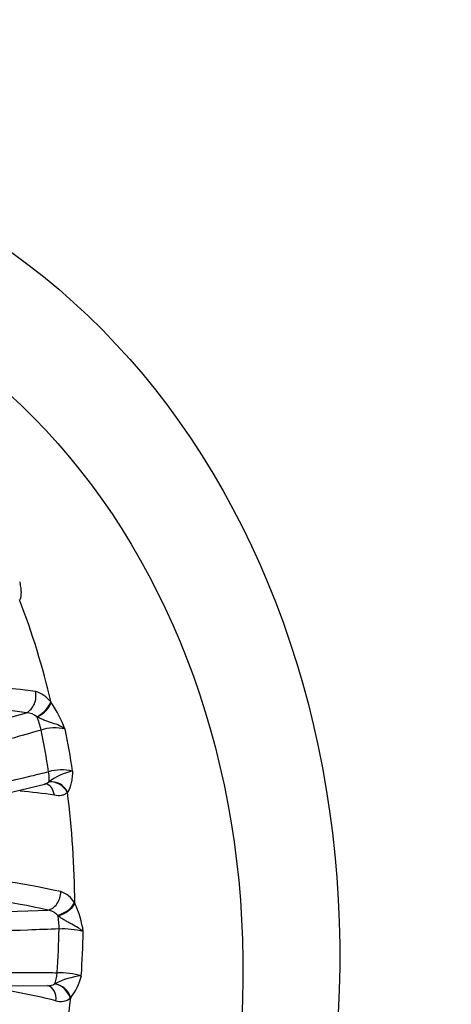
# Model space of a CAD drawing. Header units: millimetres. Extents: x 0 to 1782, y 0 to 1260.
# Tile 15 of 25: x 1300 to 1380, y 365 to 548. Entities that reach past the tile are written whole.
import ezdxf

# ---------------------------------------------------------------- set-up
doc = ezdxf.new("R2010")
doc.units = ezdxf.units.MM
doc.header["$LTSCALE"] = 6
doc.layers.add('CAP355B', color=7, linetype='Continuous')
doc.layers.add('Default', color=7, linetype='Continuous')

# ---------------------------------------------------------------- blocks, each defined once
blk = doc.blocks.new('SE1')
at = {"layer": 'CAP355B', "color": 7, "linetype": 'Continuous'}
for p, q in [((1305.61, 421.43), (1305.71, 421.31)), ((1270.9, 410.92), (1301.12, 419.41)), ((1303.16, 418.62), (1303.07, 418.67)), ((1273.37, 398.75), (1304.5, 406.2)), ((1305.27, 406.57), (1305.34, 406.62)), ((1308.73, 404.72), (1308.66, 404.65)), ((1310.02, 384.17), (1310.09, 384.05)), ((1274.22, 381.78), (1305.07, 382.86)), ((1306.98, 381.82), (1306.91, 381.88)), ((1273.85, 369.03), (1305.07, 368.84)), ((1306.35, 369.16), (1306.43, 369.2)), ((1309.33, 366.6), (1309.24, 366.53))]:
    blk.add_line(p, q, dxfattribs=at)
for centre, radius, start, end in [((1291.04, 337.29), 86.87, 82.2234, 112.4127), ((1301.27, 418.12), 5.46, 37.2464, 73.7704), ((1290.23, 340.11), 80.05, 82.181, 112.1384), ((1288.11, 409.02), 21.46, 20.0766, 34.9038), ((1300.99, 416.13), 3.29, 50.688, 87.768), ((1306.44, 408.22), 8.38, 77.3655, 108.0972), ((1307.69, 399.98), 8.85, 76.9872, 106.1438), ((1311.76, 398.33), 10.48, 101.4229, 127.7547), ((1303.86, 408.53), 2.41, 285.5399, 305.8243), ((1292.05, 311.42), 93.8, 81.2668, 85.1774), ((1276.89, 250.04), 139.61, 77.3457, 96.1795), ((1276.65, 256.66), 129.36, 77.3061, 95.8916), ((1306.07, 381.96), 4.53, 29.2997, 71.9562), ((1294.15, 376.43), 17.67, 7.8891, 25.5209), ((1304.62, 379.8), 3.09, 42.3731, 81.6467), ((1307.92, 365.4), 13.96, 74.5109, 93.136), ((1312.96, 356.35), 14.42, 96.6617, 116.9551), ((1307.11, 355.95), 15.3, 74.1202, 91.1346), ((1301.36, 372.96), 10.2, 321.4279, 347.003), ((1268.99, 209.98), 160.53, 76.4545, 81.823), ((1305.07, 371.43), 2.6, 270.1155, 299.3525), ((1307.48, 368.64), 2.74, 250.8372, 309.8525)]:
    blk.add_arc(centre, radius, start, end, dxfattribs=at)
for major_axis in [(60.34, 166.93), (53.17, 147.08)]:
    blk.add_ellipse((1208.38, 353.29), major_axis=major_axis, ratio=0.827748, dxfattribs=at)
for centre, major_axis, ratio, start_param, end_param in [((1177.24, 364.55), (53.17, 147.08), 0.827748, 5.3818, 5.519169), ((1300.56, 422.19), (-0.68, -2.92), 0.76297, 0.539537, 2.155198), ((1303.16, 420.33), (-2.35, -1.86), 0.448826, 1.196631, 2.622729), ((1303.25, 420.22), (-2.38, -1.82), 0.431124, 1.218318, 2.632191), ((1302.99, 417.01), (-0.81, 2.89), 0.207469, 4.364373, 5.266642), ((1176.81, 364.71), (52.18, 144.36), 0.827748, -0.985304, -0.931425), ((1178.84, 363.97), (53.17, 147.08), 0.827748, -0.985113, -0.931616), ((1304.4, 409.26), (0.7, -2.92), 0.220459, 0.343643, 1.245912), ((1303.99, 403.32), (-0.7, -2.92), 0.761239, 2.029403, 3.155467), ((1306.15, 403.87), (2.3, -1.92), 0.837023, 1.071242, 2.497339), ((1306.21, 403.95), (2.38, -1.82), 0.832018, 1.034077, 2.44795), ((1177.24, 364.55), (53.17, 147.08), 0.827748, 5.130473, 5.267841), ((1305.15, 385.79), (-0.81, -2.89), 0.754208, 0.32423, 1.939892), ((1307.48, 383.8), (-2.6, -1.5), 0.521133, 1.066273, 2.49237), ((1307.55, 383.67), (-2.63, -1.45), 0.506045, 1.091059, 2.504933), ((1306.34, 379.97), (-0.1, 3), 0.273219, 4.491526, 5.393795), ((1176.81, 364.71), (52.18, 144.36), 0.827748, -1.236631, -1.182753), ((1178.84, 363.97), (53.17, 147.08), 0.827748, -1.23644, -1.182944), ((1305.98, 371.83), (-0.02, -3), 0.281202, 0.473839, 1.376108), ((1304.28, 365.96), (-0.83, -2.88), 0.753144, 1.814487, 3.153441), ((1306.72, 366.49), (2.03, -2.21), 0.759719, 0.976668, 2.402766), ((1306.79, 366.56), (2.1, -2.14), 0.752434, 0.948905, 2.362778), ((1177.24, 364.55), (53.17, 147.08), 0.827748, 4.879146, 5.016514)]:
    blk.add_ellipse(centre, major_axis=major_axis, ratio=ratio, start_param=start_param, end_param=end_param, dxfattribs=at)
for points, knots in [([(1299.86, 443.73), (1299.87, 443.65), (1299.89, 443.56), (1299.92, 443.4), (1299.93, 443.31), (1299.97, 443.06), (1300, 442.9), (1300.07, 442.41), (1300.1, 442.09), (1300.13, 441.19), (1300.06, 440.68), (1299.87, 440.31)], [0, 0, 0, 0, 0.0625, 0.0625, 0.125, 0.125, 0.25, 0.25, 0.5, 0.5, 1, 1, 1, 1]), ([(1308.27, 416.39), (1308.13, 416.51), (1307.96, 416.62), (1307.61, 416.82), (1307.42, 416.92), (1306.83, 417.19), (1306.4, 417.34), (1305.71, 417.58), (1305.47, 417.66), (1305, 417.82), (1304.76, 417.9), (1304.29, 418.08), (1304.06, 418.18), (1303.6, 418.39), (1303.38, 418.51), (1303.16, 418.62)], [0, 0, 0, 0, 0.125, 0.125, 0.25, 0.25, 0.5, 0.5, 0.625, 0.625, 0.75, 0.75, 0.875, 0.875, 1, 1, 1, 1]), ([(1303.83, 416.18), (1301.95, 415.65), (1300.07, 415.12), (1298.18, 414.59), (1290.65, 412.47), (1283.11, 410.36), (1275.58, 408.24), (1274.52, 407.94), (1273.46, 407.64), (1272.39, 407.34)], [0, 0, 0, 0, 0.179727, 0.179727, 0.179727, 0.898633, 0.898633, 0.898633, 1, 1, 1, 1]), ([(1273.57, 400.9), (1275.46, 401.35), (1277.36, 401.8), (1279.26, 402.26), (1286.85, 404.08), (1294.43, 405.89), (1302.02, 407.71), (1303.09, 407.97), (1304.16, 408.22), (1305.23, 408.48)], [0, 0, 0, 0, 0.179727, 0.179727, 0.179727, 0.898633, 0.898633, 0.898633, 1, 1, 1, 1]), ([(1309.68, 408.6), (1309.68, 408.51), (1309.67, 408.41), (1309.65, 408.22), (1309.65, 408.13), (1309.62, 407.84), (1309.6, 407.66), (1309.54, 407.1), (1309.48, 406.74), (1309.26, 405.72), (1309.05, 405.15), (1308.73, 404.72)], [0, 0, 0, 0, 0.0625, 0.0625, 0.125, 0.125, 0.25, 0.25, 0.5, 0.5, 1, 1, 1, 1]), ([(1304.51, 406.2), (1304.52, 406.2), (1304.63, 406.25), (1304.73, 406.23), (1304.73, 406.23), (1304.72, 406.23)], [0, 0, 0, 0, 0.0375837, 0.5615942, 0.7087658, 0.7087658, 0.7087658, 0.7087658]), ([(1308.66, 404.65), (1308.52, 404.49), (1308.37, 404.37), (1308.02, 404.18), (1307.83, 404.12), (1307.23, 403.99), (1306.78, 404.02), (1306.29, 404.13)], [0, 0, 0, 0, 0.25, 0.25, 0.5, 0.5, 1, 1, 1, 1]), ([(1311.65, 378.86), (1311.52, 378.98), (1311.38, 379.09), (1311.06, 379.33), (1310.88, 379.44), (1310.33, 379.78), (1309.93, 380), (1309.29, 380.34), (1309.07, 380.46), (1308.64, 380.7), (1308.42, 380.83), (1307.99, 381.09), (1307.78, 381.23), (1307.37, 381.52), (1307.18, 381.67), (1306.98, 381.82)], [0, 0, 0, 0, 0.125, 0.125, 0.25, 0.25, 0.5, 0.5, 0.625, 0.625, 0.75, 0.75, 0.875, 0.875, 1, 1, 1, 1]), ([(1307.16, 379.35), (1305.24, 379.28), (1303.31, 379.21), (1301.39, 379.14), (1293.7, 378.87), (1286.01, 378.6), (1278.32, 378.33), (1277.23, 378.3), (1276.15, 378.26), (1275.06, 378.22)], [0, 0, 0, 0, 0.179727, 0.179727, 0.179727, 0.898633, 0.898633, 0.898633, 1, 1, 1, 1]), ([(1274.77, 371.44), (1276.69, 371.43), (1278.61, 371.42), (1280.52, 371.41), (1288.2, 371.36), (1295.88, 371.31), (1303.56, 371.27), (1304.64, 371.26), (1305.72, 371.25), (1306.8, 371.25)], [0, 0, 0, 0, 0.179727, 0.179727, 0.179727, 0.898633, 0.898633, 0.898633, 1, 1, 1, 1])]:
    blk.add_open_spline(points, degree=3, knots=knots, dxfattribs=at)

msp = doc.modelspace()

# ---------------------------------------------------------------- block references
at = {"layer": 'Default'}
msp.add_blockref('SE1', (0, 0), dxfattribs=at)

doc.saveas('drawing.dxf')
